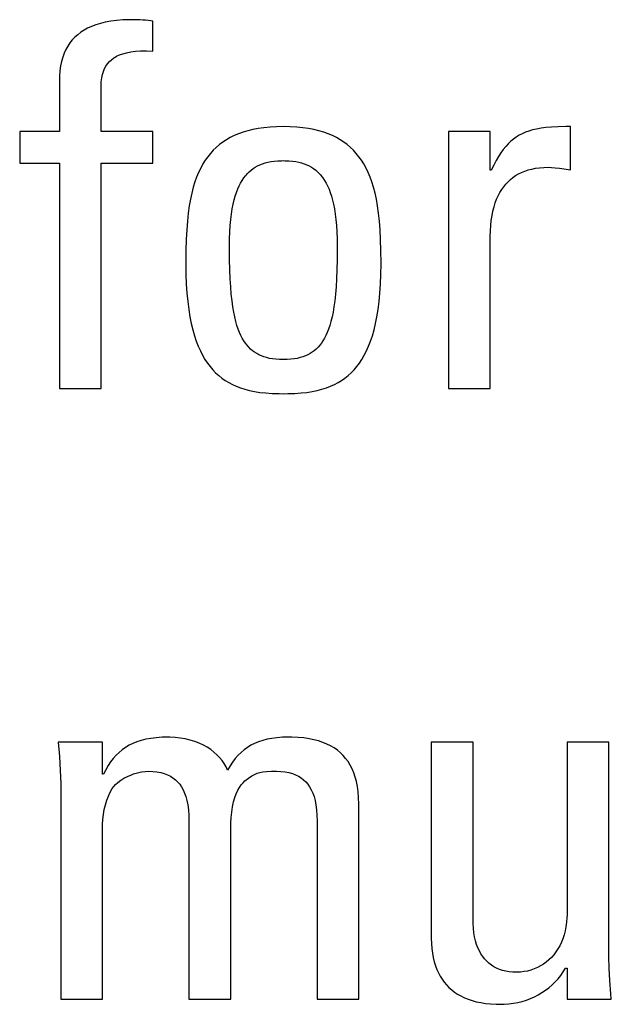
# Model space of a CAD drawing. Extents: x -841 to -216, y -127 to 601.
# Tile 39 of 201: x -552.53 to -549.86, y 156.51 to 160.95. Entities that reach past the tile are written whole.
import ezdxf

# ---------------------------------------------------------------- set-up
doc = ezdxf.new("R2010")
doc.units = 0
doc.header["$LTSCALE"] = 23.1
doc.layers.add('HEATSINK_AM_0', color=7, linetype='CONTINUOUS')

msp = doc.modelspace()

# ---------------------------------------------------------------- linework, layer by layer
at = {"layer": 'HEATSINK_AM_0', "color": 7}
for p, q in [((-552.1447, 160.9358), (-552.1671, 160.9305)), ((-552.1204, 160.9403), (-552.1447, 160.9358)), ((-552.094, 160.9436), (-552.1204, 160.9403)), ((-552.0652, 160.9459), (-552.094, 160.9436)), ((-552.0338, 160.9471), (-552.0652, 160.9459)), ((-552.0196, 160.9472), (-552.0338, 160.9471)), ((-551.989, 160.9466), (-552.0196, 160.9472)), ((-551.9758, 160.9458), (-551.989, 160.9466)), ((-551.9635, 160.9448), (-551.9758, 160.9458)), ((-551.9394, 160.9418), (-551.9635, 160.9448)), ((-551.9302, 160.9403), (-551.9394, 160.9418)), ((-551.9302, 160.805), (-551.9302, 160.9403)), ((-552.2555, 160.8903), (-552.2693, 160.8797)), ((-552.2406, 160.9), (-552.2555, 160.8903)), ((-552.2244, 160.9089), (-552.2406, 160.9)), ((-552.2068, 160.917), (-552.2244, 160.9089)), ((-552.1877, 160.9242), (-552.2068, 160.917)), ((-552.1671, 160.9305), (-552.1877, 160.9242)), ((-552.2935, 160.8559), (-552.3041, 160.8425)), ((-552.2819, 160.8682), (-552.2935, 160.8559)), ((-552.2693, 160.8797), (-552.2819, 160.8682)), ((-552.3222, 160.8128), (-552.3297, 160.7962)), ((-552.3136, 160.8282), (-552.3222, 160.8128)), ((-552.3041, 160.8425), (-552.3136, 160.8282)), ((-552.0492, 160.7986), (-552.0304, 160.8023)), ((-552.0304, 160.8023), (-552.0093, 160.8048)), ((-552.0093, 160.8048), (-551.9857, 160.8063)), ((-551.9857, 160.8063), (-551.9594, 160.8064)), ((-551.9594, 160.8064), (-551.9302, 160.805)), ((-552.3418, 160.7592), (-552.3462, 160.7386)), ((-552.3363, 160.7783), (-552.3418, 160.7592)), ((-552.3297, 160.7962), (-552.3363, 160.7783)), ((-552.1348, 160.7486), (-552.1266, 160.7582)), ((-552.1266, 160.7582), (-552.1172, 160.767)), ((-552.1172, 160.767), (-552.1066, 160.7749)), ((-552.1066, 160.7749), (-552.1008, 160.7786)), ((-552.1008, 160.7786), (-552.0946, 160.7821)), ((-552.0946, 160.7821), (-552.0812, 160.7885)), ((-552.0812, 160.7885), (-552.0661, 160.794)), ((-552.0661, 160.794), (-552.0492, 160.7986)), ((-552.3494, 160.7166), (-552.3514, 160.6929)), ((-552.3462, 160.7386), (-552.3494, 160.7166)), ((-552.1574, 160.7003), (-552.1532, 160.7141)), ((-552.1532, 160.7141), (-552.1481, 160.7267)), ((-552.1481, 160.7267), (-552.1419, 160.7382)), ((-552.1419, 160.7382), (-552.1348, 160.7486)), ((-552.3514, 160.6929), (-552.3521, 160.6674)), ((-552.3521, 160.6674), (-552.3521, 160.4427)), ((-552.1639, 160.6486), (-552.1628, 160.6679)), ((-552.1628, 160.6679), (-552.1606, 160.685)), ((-552.1606, 160.685), (-552.1574, 160.7003)), ((-552.164, 160.6399), (-552.1639, 160.6486)), ((-552.164, 160.4427), (-552.164, 160.6399)), ((-551.502, 160.4466), (-551.5236, 160.4402)), ((-551.4791, 160.4522), (-551.502, 160.4466)), ((-551.4549, 160.4569), (-551.4791, 160.4522)), ((-551.4291, 160.4606), (-551.4549, 160.4569)), ((-551.4017, 160.4633), (-551.4291, 160.4606)), ((-551.3726, 160.465), (-551.4017, 160.4633)), ((-551.3417, 160.4656), (-551.3726, 160.465)), ((-551.3107, 160.465), (-551.3417, 160.4656)), ((-551.2816, 160.4633), (-551.3107, 160.465)), ((-551.2542, 160.4606), (-551.2816, 160.4633)), ((-551.2285, 160.4569), (-551.2542, 160.4606)), ((-551.2042, 160.4522), (-551.2285, 160.4569)), ((-551.1813, 160.4466), (-551.2042, 160.4522)), ((-551.1597, 160.4402), (-551.1813, 160.4466)), ((-550.2176, 160.4502), (-550.2343, 160.4453)), ((-550.1995, 160.4545), (-550.2176, 160.4502)), ((-550.1795, 160.458), (-550.1995, 160.4545)), ((-550.1573, 160.4609), (-550.1795, 160.458)), ((-550.1322, 160.4632), (-550.1573, 160.4609)), ((-550.103, 160.4647), (-550.1322, 160.4632)), ((-550.0679, 160.4655), (-550.103, 160.4647)), ((-550.0461, 160.4656), (-550.0679, 160.4655)), ((-550.0461, 160.2707), (-550.0461, 160.4656)), ((-552.3521, 160.4427), (-552.531, 160.4427)), ((-552.531, 160.4427), (-552.531, 160.3005)), ((-551.9302, 160.4427), (-552.164, 160.4427)), ((-551.9302, 160.3005), (-551.9302, 160.4427)), ((-551.5984, 160.406), (-551.6145, 160.3955)), ((-551.5813, 160.4158), (-551.5984, 160.406)), ((-551.5631, 160.4247), (-551.5813, 160.4158)), ((-551.5439, 160.4329), (-551.5631, 160.4247)), ((-551.5236, 160.4402), (-551.5439, 160.4329)), ((-551.1394, 160.4329), (-551.1597, 160.4402)), ((-551.1202, 160.4247), (-551.1394, 160.4329)), ((-551.102, 160.4158), (-551.1202, 160.4247)), ((-551.0849, 160.406), (-551.102, 160.4158)), ((-551.0688, 160.3955), (-551.0849, 160.406)), ((-550.4085, 160.4427), (-550.5965, 160.4427)), ((-550.5965, 160.4427), (-550.5965, 159.2847)), ((-550.4085, 160.2684), (-550.4085, 160.4427)), ((-550.3097, 160.4045), (-550.3157, 160.3994)), ((-550.3036, 160.4093), (-550.3097, 160.4045)), ((-550.2911, 160.4182), (-550.3036, 160.4093)), ((-550.278, 160.4262), (-550.2911, 160.4182)), ((-550.2643, 160.4333), (-550.278, 160.4262)), ((-550.2498, 160.4397), (-550.2643, 160.4333)), ((-550.2343, 160.4453), (-550.2498, 160.4397)), ((-551.6577, 160.3588), (-551.6705, 160.3448)), ((-551.6441, 160.3719), (-551.6577, 160.3588)), ((-551.6297, 160.3841), (-551.6441, 160.3719)), ((-551.6145, 160.3955), (-551.6297, 160.3841)), ((-551.0535, 160.3841), (-551.0688, 160.3955)), ((-551.0392, 160.3719), (-551.0535, 160.3841)), ((-551.0256, 160.3588), (-551.0392, 160.3719)), ((-551.0128, 160.3448), (-551.0256, 160.3588)), ((-550.3498, 160.3627), (-550.3607, 160.3477)), ((-550.3387, 160.3762), (-550.3498, 160.3627)), ((-550.3273, 160.3884), (-550.3387, 160.3762)), ((-550.3157, 160.3994), (-550.3273, 160.3884)), ((-551.694, 160.3139), (-551.7047, 160.2969)), ((-551.6826, 160.3299), (-551.694, 160.3139)), ((-551.6705, 160.3448), (-551.6826, 160.3299)), ((-551.0007, 160.3299), (-551.0128, 160.3448)), ((-550.9893, 160.3139), (-551.0007, 160.3299)), ((-550.9786, 160.2969), (-550.9893, 160.3139)), ((-550.3823, 160.3124), (-550.393, 160.2917)), ((-550.3715, 160.331), (-550.3823, 160.3124)), ((-550.3607, 160.3477), (-550.3715, 160.331)), ((-552.531, 160.3005), (-552.3521, 160.3005)), ((-552.3521, 160.3005), (-552.3521, 159.2847)), ((-552.164, 160.3005), (-551.9302, 160.3005)), ((-552.164, 159.2847), (-552.164, 160.3005)), ((-551.7147, 160.2787), (-551.7241, 160.2592)), ((-551.7047, 160.2969), (-551.7147, 160.2787)), ((-551.4961, 160.2617), (-551.4873, 160.2694)), ((-551.4873, 160.2694), (-551.478, 160.2764)), ((-551.478, 160.2764), (-551.4683, 160.2828)), ((-551.4683, 160.2828), (-551.4581, 160.2885)), ((-551.4581, 160.2885), (-551.4473, 160.2935)), ((-551.4473, 160.2935), (-551.436, 160.298)), ((-551.436, 160.298), (-551.4239, 160.3019)), ((-551.4239, 160.3019), (-551.4111, 160.3052)), ((-551.4111, 160.3052), (-551.3974, 160.3078)), ((-551.3974, 160.3078), (-551.3827, 160.3099)), ((-551.3827, 160.3099), (-551.3668, 160.3112)), ((-551.3668, 160.3112), (-551.3497, 160.3119)), ((-551.3497, 160.3119), (-551.3417, 160.312)), ((-551.3417, 160.312), (-551.3336, 160.3119)), ((-551.3336, 160.3119), (-551.3164, 160.3112)), ((-551.3164, 160.3112), (-551.3006, 160.3099)), ((-551.3006, 160.3099), (-551.2859, 160.3078)), ((-551.2859, 160.3078), (-551.2722, 160.3051)), ((-551.2722, 160.3051), (-551.2593, 160.3019)), ((-551.2593, 160.3019), (-551.2473, 160.298)), ((-551.2473, 160.298), (-551.2359, 160.2935)), ((-551.2359, 160.2935), (-551.2251, 160.2884)), ((-551.2251, 160.2884), (-551.2149, 160.2827)), ((-551.2149, 160.2827), (-551.2052, 160.2764)), ((-551.2052, 160.2764), (-551.1959, 160.2694)), ((-551.1959, 160.2694), (-551.1871, 160.2617)), ((-550.9686, 160.2786), (-550.9786, 160.2969)), ((-550.9592, 160.2592), (-550.9686, 160.2786)), ((-550.4039, 160.2684), (-550.4085, 160.2684)), ((-550.393, 160.2917), (-550.4039, 160.2684)), ((-550.2534, 160.2649), (-550.2381, 160.27)), ((-550.2381, 160.27), (-550.2219, 160.2743)), ((-550.2219, 160.2743), (-550.2048, 160.2777)), ((-550.2048, 160.2777), (-550.1866, 160.2802)), ((-550.1866, 160.2802), (-550.1674, 160.2817)), ((-550.1674, 160.2817), (-550.1471, 160.2822)), ((-550.1471, 160.2822), (-550.1322, 160.2817)), ((-550.1322, 160.2817), (-550.1161, 160.2802)), ((-550.1161, 160.2802), (-550.0966, 160.2776)), ((-550.0966, 160.2776), (-550.0461, 160.2707)), ((-551.7328, 160.2383), (-551.7409, 160.216)), ((-551.7241, 160.2592), (-551.7328, 160.2383)), ((-551.5276, 160.2231), (-551.5203, 160.234)), ((-551.5203, 160.234), (-551.5126, 160.2441)), ((-551.5126, 160.2441), (-551.5086, 160.2488)), ((-551.5086, 160.2488), (-551.5045, 160.2533)), ((-551.5045, 160.2533), (-551.4961, 160.2617)), ((-551.1871, 160.2617), (-551.1787, 160.2533)), ((-551.1787, 160.2533), (-551.1746, 160.2488)), ((-551.1746, 160.2488), (-551.1706, 160.2441)), ((-551.1706, 160.2441), (-551.163, 160.234)), ((-551.163, 160.234), (-551.1557, 160.2231)), ((-550.9505, 160.2383), (-550.9592, 160.2592)), ((-550.9424, 160.216), (-550.9505, 160.2383)), ((-550.3285, 160.2171), (-550.3178, 160.2271)), ((-550.3178, 160.2271), (-550.3064, 160.2363)), ((-550.3064, 160.2363), (-550.2943, 160.2446)), ((-550.2943, 160.2446), (-550.2814, 160.2522)), ((-550.2814, 160.2522), (-550.2678, 160.2589)), ((-550.2678, 160.2589), (-550.2534, 160.2649)), ((-551.7482, 160.192), (-551.755, 160.1662)), ((-551.7409, 160.216), (-551.7482, 160.192)), ((-551.5531, 160.169), (-551.5473, 160.1843)), ((-551.5473, 160.1843), (-551.5411, 160.1983)), ((-551.5411, 160.1983), (-551.5345, 160.2112)), ((-551.5345, 160.2112), (-551.5276, 160.2231)), ((-551.1557, 160.2231), (-551.1487, 160.2112)), ((-551.1487, 160.2112), (-551.1421, 160.1983)), ((-551.1421, 160.1983), (-551.1359, 160.1842)), ((-551.1359, 160.1842), (-551.1301, 160.169)), ((-550.935, 160.192), (-550.9424, 160.216)), ((-550.9283, 160.1662), (-550.935, 160.192)), ((-550.3652, 160.1685), (-550.357, 160.182)), ((-550.357, 160.182), (-550.3481, 160.1946)), ((-550.3481, 160.1946), (-550.3387, 160.2063)), ((-550.3387, 160.2063), (-550.3285, 160.2171)), ((-551.761, 160.1384), (-551.7663, 160.1083)), ((-551.755, 160.1662), (-551.761, 160.1384)), ((-551.5636, 160.1347), (-551.5586, 160.1525)), ((-551.5586, 160.1525), (-551.5531, 160.169)), ((-551.1301, 160.169), (-551.1247, 160.1525)), ((-551.1247, 160.1525), (-551.1197, 160.1346)), ((-550.9222, 160.1384), (-550.9283, 160.1662)), ((-550.9169, 160.1083), (-550.9222, 160.1384)), ((-550.3861, 160.1216), (-550.3798, 160.1383)), ((-550.3798, 160.1383), (-550.3728, 160.1539)), ((-550.3728, 160.1539), (-550.3652, 160.1685)), ((-551.7663, 160.1083), (-551.7709, 160.0756)), ((-551.5758, 160.0715), (-551.5722, 160.0942)), ((-551.5722, 160.0942), (-551.5681, 160.1153)), ((-551.5681, 160.1153), (-551.5636, 160.1347)), ((-551.1197, 160.1346), (-551.1151, 160.1152)), ((-551.1151, 160.1152), (-551.111, 160.0942)), ((-551.111, 160.0942), (-551.1074, 160.0715)), ((-550.9123, 160.0756), (-550.9169, 160.1083)), ((-550.3966, 160.0846), (-550.3917, 160.1037)), ((-550.3917, 160.1037), (-550.3861, 160.1216)), ((-551.7709, 160.0756), (-551.7747, 160.0399)), ((-551.5813, 160.0202), (-551.5789, 160.0469)), ((-551.5789, 160.0469), (-551.5758, 160.0715)), ((-551.1074, 160.0715), (-551.1044, 160.0469)), ((-551.1044, 160.0469), (-551.1019, 160.0202)), ((-550.9085, 160.0399), (-550.9123, 160.0756)), ((-550.404, 160.0426), (-550.4007, 160.0643)), ((-550.4007, 160.0643), (-550.3966, 160.0846)), ((-551.7747, 160.0399), (-551.7778, 160.0006)), ((-551.5831, 159.9914), (-551.5813, 160.0202)), ((-551.1019, 160.0202), (-551.1001, 159.9914)), ((-550.9055, 160.0006), (-550.9085, 160.0399)), ((-550.4079, 159.9953), (-550.4064, 160.0196)), ((-550.4064, 160.0196), (-550.404, 160.0426)), ((-551.7778, 160.0006), (-551.78, 159.9568)), ((-551.5847, 159.9267), (-551.5843, 159.9603)), ((-551.5843, 159.9603), (-551.5831, 159.9914)), ((-551.1001, 159.9914), (-551.0989, 159.9603)), ((-551.0989, 159.9603), (-551.0986, 159.9267)), ((-550.9032, 159.9569), (-550.9055, 160.0006)), ((-550.4085, 159.9696), (-550.4079, 159.9953)), ((-550.4085, 159.2847), (-550.4085, 159.9696)), ((-551.78, 159.9568), (-551.7814, 159.9072)), ((-551.5847, 159.9198), (-551.5847, 159.9267)), ((-551.5842, 159.867), (-551.5847, 159.9198)), ((-551.0986, 159.9196), (-551.099, 159.8668)), ((-551.0986, 159.9267), (-551.0986, 159.9196)), ((-550.9019, 159.9073), (-550.9032, 159.9569)), ((-551.7814, 159.9072), (-551.7819, 159.8491)), ((-550.9014, 159.8493), (-550.9019, 159.9073)), ((-551.7819, 159.8491), (-551.7819, 159.8465)), ((-551.7819, 159.8465), (-551.7813, 159.7996)), ((-551.5831, 159.8206), (-551.5842, 159.867)), ((-551.099, 159.8668), (-551.1001, 159.8204)), ((-550.9019, 159.7996), (-550.9014, 159.8465)), ((-550.9014, 159.8465), (-550.9014, 159.8493)), ((-551.7813, 159.7996), (-551.7796, 159.7558)), ((-551.5814, 159.7795), (-551.5831, 159.8206)), ((-551.1001, 159.8204), (-551.1018, 159.7793)), ((-550.9036, 159.7558), (-550.9019, 159.7996)), ((-551.7796, 159.7558), (-551.7769, 159.715)), ((-551.5792, 159.7428), (-551.5814, 159.7795)), ((-551.5764, 159.71), (-551.5792, 159.7428)), ((-551.1041, 159.7427), (-551.1068, 159.7099)), ((-551.1018, 159.7793), (-551.1041, 159.7427)), ((-550.9063, 159.715), (-550.9036, 159.7558)), ((-551.7769, 159.715), (-551.7733, 159.677)), ((-551.5732, 159.6805), (-551.5764, 159.71)), ((-551.1068, 159.7099), (-551.1101, 159.6804)), ((-550.9099, 159.677), (-550.9063, 159.715)), ((-551.7733, 159.677), (-551.7687, 159.6416)), ((-551.5695, 159.6538), (-551.5732, 159.6805)), ((-551.5655, 159.6297), (-551.5695, 159.6538)), ((-551.1137, 159.6537), (-551.1178, 159.6296)), ((-551.1101, 159.6804), (-551.1137, 159.6537)), ((-550.9145, 159.6416), (-550.9099, 159.677)), ((-551.7687, 159.6416), (-551.7634, 159.6087)), ((-551.7634, 159.6087), (-551.7572, 159.5781)), ((-551.561, 159.6077), (-551.5655, 159.6297)), ((-551.5562, 159.5878), (-551.561, 159.6077)), ((-551.1222, 159.6077), (-551.127, 159.5878)), ((-551.1178, 159.6296), (-551.1222, 159.6077)), ((-550.926, 159.5781), (-550.9198, 159.6087)), ((-550.9198, 159.6087), (-550.9145, 159.6416)), ((-551.7572, 159.5781), (-551.7504, 159.5497)), ((-551.551, 159.5697), (-551.5562, 159.5878)), ((-551.5455, 159.5532), (-551.551, 159.5697)), ((-551.1322, 159.5697), (-551.1377, 159.5531)), ((-551.127, 159.5878), (-551.1322, 159.5697)), ((-550.9329, 159.5497), (-550.926, 159.5781)), ((-551.7504, 159.5497), (-551.7428, 159.5232)), ((-551.7428, 159.5232), (-551.7346, 159.4986)), ((-551.5397, 159.5381), (-551.5455, 159.5532)), ((-551.5336, 159.5243), (-551.5397, 159.5381)), ((-551.5271, 159.5116), (-551.5336, 159.5243)), ((-551.1497, 159.5242), (-551.1562, 159.5116)), ((-551.1435, 159.538), (-551.1497, 159.5242)), ((-551.1377, 159.5531), (-551.1435, 159.538)), ((-550.9487, 159.4986), (-550.9404, 159.5232)), ((-550.9404, 159.5232), (-550.9329, 159.5497)), ((-551.7346, 159.4986), (-551.7257, 159.4758)), ((-551.7257, 159.4758), (-551.7162, 159.4545)), ((-551.5203, 159.5001), (-551.5271, 159.5116)), ((-551.5132, 159.4895), (-551.5203, 159.5001)), ((-551.5057, 159.4798), (-551.5132, 159.4895)), ((-551.4978, 159.4709), (-551.5057, 159.4798)), ((-551.4895, 159.4628), (-551.4978, 159.4709)), ((-551.1854, 159.4709), (-551.1937, 159.4628)), ((-551.1776, 159.4798), (-551.1854, 159.4709)), ((-551.1701, 159.4895), (-551.1776, 159.4798)), ((-551.163, 159.5001), (-551.1701, 159.4895)), ((-551.1562, 159.5116), (-551.163, 159.5001)), ((-550.967, 159.4545), (-550.9575, 159.4758)), ((-550.9575, 159.4758), (-550.9487, 159.4986)), ((-551.7162, 159.4545), (-551.7062, 159.4348)), ((-551.7062, 159.4348), (-551.6955, 159.4165)), ((-551.4809, 159.4554), (-551.4895, 159.4628)), ((-551.4717, 159.4486), (-551.4809, 159.4554)), ((-551.462, 159.4425), (-551.4717, 159.4486)), ((-551.4518, 159.437), (-551.462, 159.4425)), ((-551.441, 159.4322), (-551.4518, 159.437)), ((-551.4296, 159.4279), (-551.441, 159.4322)), ((-551.4174, 159.4242), (-551.4296, 159.4279)), ((-551.2537, 159.4279), (-551.2659, 159.4242)), ((-551.2422, 159.4322), (-551.2537, 159.4279)), ((-551.2314, 159.437), (-551.2422, 159.4322)), ((-551.2212, 159.4425), (-551.2314, 159.437)), ((-551.2116, 159.4486), (-551.2212, 159.4425)), ((-551.2024, 159.4554), (-551.2116, 159.4486)), ((-551.1937, 159.4628), (-551.2024, 159.4554)), ((-550.9877, 159.4165), (-550.977, 159.4348)), ((-550.977, 159.4348), (-550.967, 159.4545)), ((-551.6955, 159.4165), (-551.6843, 159.3995)), ((-551.6843, 159.3995), (-551.6725, 159.3838)), ((-551.6725, 159.3838), (-551.6601, 159.3692)), ((-551.4043, 159.4211), (-551.4174, 159.4242)), ((-551.3903, 159.4187), (-551.4043, 159.4211)), ((-551.3753, 159.4169), (-551.3903, 159.4187)), ((-551.3591, 159.4158), (-551.3753, 159.4169)), ((-551.3417, 159.4154), (-551.3591, 159.4158)), ((-551.3242, 159.4158), (-551.3417, 159.4154)), ((-551.308, 159.4169), (-551.3242, 159.4158)), ((-551.293, 159.4187), (-551.308, 159.4169)), ((-551.279, 159.4211), (-551.293, 159.4187)), ((-551.2659, 159.4242), (-551.279, 159.4211)), ((-551.0231, 159.3692), (-551.0107, 159.3838)), ((-551.0107, 159.3838), (-550.9989, 159.3995)), ((-550.9989, 159.3995), (-550.9877, 159.4165)), ((-551.6601, 159.3692), (-551.6471, 159.3557)), ((-551.6471, 159.3557), (-551.6335, 159.3433)), ((-551.6335, 159.3433), (-551.6192, 159.3319)), ((-551.064, 159.3319), (-551.0497, 159.3433)), ((-551.0497, 159.3433), (-551.0361, 159.3558)), ((-551.0361, 159.3558), (-551.0231, 159.3692)), ((-551.6192, 159.3319), (-551.6042, 159.3214)), ((-551.6042, 159.3214), (-551.5884, 159.3118)), ((-551.5884, 159.3118), (-551.5717, 159.303)), ((-551.5717, 159.303), (-551.5542, 159.2951)), ((-551.5542, 159.2951), (-551.5355, 159.2881)), ((-551.1477, 159.2881), (-551.1291, 159.2951)), ((-551.1291, 159.2951), (-551.1115, 159.3031)), ((-551.1115, 159.3031), (-551.0948, 159.3118)), ((-551.0948, 159.3118), (-551.079, 159.3214)), ((-551.079, 159.3214), (-551.064, 159.3319)), ((-552.3521, 159.2847), (-552.164, 159.2847)), ((-551.5355, 159.2881), (-551.5158, 159.2818)), ((-551.5158, 159.2818), (-551.4947, 159.2763)), ((-551.4947, 159.2763), (-551.4721, 159.2717)), ((-551.4721, 159.2717), (-551.4478, 159.2679)), ((-551.4478, 159.2679), (-551.4215, 159.265)), ((-551.4215, 159.265), (-551.3927, 159.263)), ((-551.3927, 159.263), (-551.3609, 159.262)), ((-551.3609, 159.262), (-551.3417, 159.2618)), ((-551.3417, 159.2618), (-551.3223, 159.262)), ((-551.3223, 159.262), (-551.2905, 159.263)), ((-551.2905, 159.263), (-551.2618, 159.265)), ((-551.2618, 159.265), (-551.2355, 159.2679)), ((-551.2355, 159.2679), (-551.2111, 159.2717)), ((-551.2111, 159.2717), (-551.1886, 159.2763)), ((-551.1886, 159.2763), (-551.1675, 159.2818)), ((-551.1675, 159.2818), (-551.1477, 159.2881)), ((-550.5965, 159.2847), (-550.4085, 159.2847)), ((-551.9826, 157.6992), (-552.0021, 157.6929)), ((-551.9618, 157.7045), (-551.9826, 157.6992)), ((-551.9393, 157.7086), (-551.9618, 157.7045)), ((-551.9151, 157.7117), (-551.9393, 157.7086)), ((-551.8889, 157.7135), (-551.9151, 157.7117)), ((-551.8637, 157.714), (-551.8889, 157.7135)), ((-551.8539, 157.7139), (-551.8637, 157.714)), ((-551.8304, 157.7126), (-551.8539, 157.7139)), ((-551.807, 157.7099), (-551.8304, 157.7126)), ((-551.7842, 157.7058), (-551.807, 157.7099)), ((-551.7622, 157.7005), (-551.7842, 157.7058)), ((-551.7411, 157.6939), (-551.7622, 157.7005)), ((-551.4349, 157.6994), (-551.4536, 157.6931)), ((-551.4149, 157.7045), (-551.4349, 157.6994)), ((-551.3935, 157.7086), (-551.4149, 157.7045)), ((-551.3705, 157.7116), (-551.3935, 157.7086)), ((-551.3454, 157.7134), (-551.3705, 157.7116)), ((-551.318, 157.714), (-551.3454, 157.7134)), ((-551.3033, 157.7139), (-551.318, 157.714)), ((-551.2756, 157.7127), (-551.3033, 157.7139)), ((-551.25, 157.7104), (-551.2756, 157.7127)), ((-551.226, 157.707), (-551.25, 157.7104)), ((-551.2037, 157.7026), (-551.226, 157.707)), ((-551.1829, 157.6971), (-551.2037, 157.7026)), ((-551.1635, 157.6906), (-551.1829, 157.6971)), ((-552.1573, 157.691), (-552.3567, 157.691)), ((-552.3567, 157.691), (-552.3518, 157.6275)), ((-552.1573, 157.5466), (-552.1573, 157.691)), ((-552.0686, 157.6571), (-552.0829, 157.6454)), ((-552.0534, 157.6677), (-552.0686, 157.6571)), ((-552.0374, 157.6772), (-552.0534, 157.6677)), ((-552.0203, 157.6856), (-552.0374, 157.6772)), ((-552.0021, 157.6929), (-552.0203, 157.6856)), ((-551.7213, 157.6864), (-551.7411, 157.6939)), ((-551.7026, 157.6778), (-551.7213, 157.6864)), ((-551.6853, 157.6683), (-551.7026, 157.6778)), ((-551.6693, 157.6579), (-551.6853, 157.6683)), ((-551.6546, 157.6468), (-551.6693, 157.6579)), ((-551.5184, 157.6573), (-551.5326, 157.6454)), ((-551.5035, 157.6679), (-551.5184, 157.6573)), ((-551.4878, 157.6774), (-551.5035, 157.6679)), ((-551.4712, 157.6858), (-551.4878, 157.6774)), ((-551.4536, 157.6931), (-551.4712, 157.6858)), ((-551.1454, 157.6831), (-551.1635, 157.6906)), ((-551.1286, 157.6747), (-551.1454, 157.6831)), ((-551.1129, 157.6653), (-551.1286, 157.6747)), ((-551.0983, 157.655), (-551.1129, 157.6653)), ((-551.0848, 157.6438), (-551.0983, 157.655)), ((-550.4864, 157.691), (-550.6745, 157.691)), ((-550.6745, 157.691), (-550.6745, 156.8082)), ((-550.4864, 156.8885), (-550.4864, 157.691)), ((-549.8742, 157.691), (-550.0623, 157.691)), ((-550.0623, 157.691), (-550.0623, 156.9229)), ((-549.8742, 156.7738), (-549.8742, 157.691)), ((-552.3518, 157.6275), (-552.3481, 157.564)), ((-552.1091, 157.6182), (-552.1211, 157.6026)), ((-552.0964, 157.6325), (-552.1091, 157.6182)), ((-552.0829, 157.6454), (-552.0964, 157.6325)), ((-551.6412, 157.6349), (-551.6546, 157.6468)), ((-551.6291, 157.6223), (-551.6412, 157.6349)), ((-551.6182, 157.609), (-551.6291, 157.6223)), ((-551.6086, 157.595), (-551.6182, 157.609)), ((-551.5588, 157.6177), (-551.5709, 157.6017)), ((-551.546, 157.6322), (-551.5588, 157.6177)), ((-551.5326, 157.6454), (-551.546, 157.6322)), ((-551.0723, 157.6315), (-551.0848, 157.6438)), ((-551.0608, 157.6182), (-551.0723, 157.6315)), ((-551.0502, 157.6039), (-551.0608, 157.6182)), ((-552.3481, 157.564), (-552.346, 157.5053)), ((-552.1428, 157.567), (-552.1527, 157.5466)), ((-552.1323, 157.5856), (-552.1428, 157.567)), ((-552.1211, 157.6026), (-552.1323, 157.5856)), ((-551.6003, 157.5803), (-551.6086, 157.595)), ((-551.5932, 157.5649), (-551.6003, 157.5803)), ((-551.5824, 157.5841), (-551.5932, 157.5649)), ((-551.5709, 157.6017), (-551.5824, 157.5841)), ((-551.0406, 157.5884), (-551.0502, 157.6039)), ((-551.0319, 157.5717), (-551.0406, 157.5884)), ((-551.0243, 157.5537), (-551.0319, 157.5717)), ((-552.1527, 157.5466), (-552.1573, 157.5466)), ((-552.0878, 157.5104), (-552.0751, 157.5198)), ((-552.0751, 157.5198), (-552.0605, 157.5289)), ((-552.0605, 157.5289), (-552.0441, 157.5374)), ((-552.0441, 157.5374), (-552.0264, 157.5449)), ((-552.0264, 157.5449), (-552.0175, 157.5481)), ((-552.0175, 157.5481), (-551.9994, 157.5535)), ((-551.9994, 157.5535), (-551.9819, 157.5574)), ((-551.9819, 157.5574), (-551.9656, 157.5596)), ((-551.9656, 157.5596), (-551.9509, 157.5603)), ((-551.9509, 157.5603), (-551.9305, 157.5596)), ((-551.9305, 157.5596), (-551.9118, 157.5576)), ((-551.9118, 157.5576), (-551.8947, 157.5544)), ((-551.8947, 157.5544), (-551.879, 157.55)), ((-551.879, 157.55), (-551.8647, 157.5446)), ((-551.8647, 157.5446), (-551.8515, 157.5381)), ((-551.8515, 157.5381), (-551.8395, 157.5306)), ((-551.8395, 157.5306), (-551.8285, 157.522)), ((-551.8285, 157.522), (-551.8185, 157.5124)), ((-551.5152, 157.5168), (-551.4983, 157.5299)), ((-551.4983, 157.5299), (-551.4844, 157.5393)), ((-551.4844, 157.5393), (-551.472, 157.5462)), ((-551.472, 157.5462), (-551.46, 157.5514)), ((-551.46, 157.5514), (-551.4477, 157.5551)), ((-551.4477, 157.5551), (-551.4341, 157.5577)), ((-551.4341, 157.5577), (-551.4177, 157.5593)), ((-551.4177, 157.5593), (-551.3953, 157.5602)), ((-551.3953, 157.5602), (-551.373, 157.5603)), ((-551.373, 157.5603), (-551.3526, 157.5596)), ((-551.3526, 157.5596), (-551.3339, 157.5576)), ((-551.3339, 157.5576), (-551.3168, 157.5544)), ((-551.3168, 157.5544), (-551.3012, 157.55)), ((-551.3012, 157.55), (-551.2868, 157.5446)), ((-551.2868, 157.5446), (-551.2737, 157.5381)), ((-551.2737, 157.5381), (-551.2617, 157.5306)), ((-551.2617, 157.5306), (-551.2507, 157.522)), ((-551.2507, 157.522), (-551.2406, 157.5124)), ((-551.0176, 157.5344), (-551.0243, 157.5537)), ((-551.0147, 157.5241), (-551.0176, 157.5344)), ((-551.012, 157.5135), (-551.0147, 157.5241)), ((-552.346, 157.5053), (-552.3453, 157.4502)), ((-552.1227, 157.466), (-552.1137, 157.4824)), ((-552.1137, 157.4824), (-552.107, 157.4916)), ((-552.107, 157.4916), (-552.0984, 157.5009)), ((-552.0984, 157.5009), (-552.0878, 157.5104)), ((-551.8185, 157.5124), (-551.8093, 157.5017)), ((-551.8093, 157.5017), (-551.8011, 157.4899)), ((-551.8011, 157.4899), (-551.7936, 157.4767)), ((-551.7936, 157.4767), (-551.7871, 157.4621)), ((-551.5539, 157.4592), (-551.547, 157.4745)), ((-551.547, 157.4745), (-551.5396, 157.4877)), ((-551.5396, 157.4877), (-551.5319, 157.4991)), ((-551.5319, 157.4991), (-551.5237, 157.5088)), ((-551.5237, 157.5088), (-551.5152, 157.5168)), ((-551.2406, 157.5124), (-551.2315, 157.5017)), ((-551.2315, 157.5017), (-551.2233, 157.4898)), ((-551.2233, 157.4898), (-551.2158, 157.4767)), ((-551.2158, 157.4767), (-551.2092, 157.4621)), ((-551.0075, 157.4911), (-551.012, 157.5135)), ((-551.0042, 157.4671), (-551.0075, 157.4911)), ((-552.3453, 157.4502), (-552.3453, 156.533)), ((-552.1443, 157.409), (-552.138, 157.4293)), ((-552.138, 157.4293), (-552.1308, 157.4483)), ((-552.1308, 157.4483), (-552.1227, 157.466)), ((-551.7871, 157.4621), (-551.7813, 157.446)), ((-551.7813, 157.446), (-551.7765, 157.4281)), ((-551.5659, 157.422), (-551.5602, 157.4417)), ((-551.5602, 157.4417), (-551.5539, 157.4592)), ((-551.2092, 157.4621), (-551.2035, 157.4459)), ((-551.2035, 157.4459), (-551.1987, 157.4281)), ((-551.0022, 157.4413), (-551.0042, 157.4671)), ((-551.0015, 157.4136), (-551.0022, 157.4413)), ((-552.1533, 157.3654), (-552.1494, 157.3876)), ((-552.1494, 157.3876), (-552.1443, 157.409)), ((-551.7765, 157.4281), (-551.7726, 157.4083)), ((-551.7726, 157.4083), (-551.7697, 157.3864)), ((-551.7697, 157.3864), (-551.768, 157.362)), ((-551.5747, 157.3764), (-551.5708, 157.4002)), ((-551.5708, 157.4002), (-551.5659, 157.422)), ((-551.1987, 157.4281), (-551.1948, 157.4083)), ((-551.1948, 157.4083), (-551.1919, 157.3864)), ((-551.1919, 157.3864), (-551.1901, 157.362)), ((-551.0015, 156.533), (-551.0015, 157.4136)), ((-552.1572, 157.3209), (-552.1559, 157.3429)), ((-552.1559, 157.3429), (-552.1533, 157.3654)), ((-551.768, 157.362), (-551.7674, 157.3356)), ((-551.5791, 157.3268), (-551.5775, 157.3515)), ((-551.5775, 157.3515), (-551.5747, 157.3764)), ((-551.1901, 157.362), (-551.1896, 157.3356)), ((-552.1573, 157.3127), (-552.1572, 157.3209)), ((-552.1573, 156.533), (-552.1573, 157.3127)), ((-551.7674, 157.3356), (-551.7674, 156.533)), ((-551.5794, 157.3127), (-551.5791, 157.3268)), ((-551.5794, 156.533), (-551.5794, 157.3127)), ((-551.1896, 157.3356), (-551.1896, 156.533)), ((-550.0628, 156.9008), (-550.0645, 156.8798)), ((-550.0624, 156.9117), (-550.0628, 156.9008)), ((-550.0623, 156.9229), (-550.0624, 156.9117)), ((-550.4861, 156.8742), (-550.4864, 156.8885)), ((-550.4849, 156.8529), (-550.4861, 156.8742)), ((-550.4826, 156.8329), (-550.4849, 156.8529)), ((-550.0672, 156.8599), (-550.0709, 156.8409)), ((-550.0645, 156.8798), (-550.0672, 156.8599)), ((-550.6745, 156.8082), (-550.6739, 156.7844)), ((-550.4794, 156.8141), (-550.4826, 156.8329)), ((-550.4752, 156.7965), (-550.4794, 156.8141)), ((-550.0756, 156.8228), (-550.0812, 156.8057)), ((-550.0709, 156.8409), (-550.0756, 156.8228)), ((-550.6739, 156.7844), (-550.6723, 156.7619)), ((-550.4702, 156.7801), (-550.4752, 156.7965)), ((-550.4644, 156.7648), (-550.4702, 156.7801)), ((-550.4579, 156.7507), (-550.4644, 156.7648)), ((-550.0951, 156.7742), (-550.1033, 156.7598)), ((-550.0877, 156.7895), (-550.0951, 156.7742)), ((-550.0812, 156.8057), (-550.0877, 156.7895)), ((-549.8736, 156.7246), (-549.8742, 156.7738)), ((-550.6723, 156.7619), (-550.6696, 156.7406)), ((-550.6696, 156.7406), (-550.666, 156.7206)), ((-550.666, 156.7206), (-550.6615, 156.7018)), ((-550.4506, 156.7376), (-550.4579, 156.7507)), ((-550.4426, 156.7256), (-550.4506, 156.7376)), ((-550.4339, 156.7145), (-550.4426, 156.7256)), ((-550.1326, 156.7217), (-550.1439, 156.7108)), ((-550.1221, 156.7336), (-550.1326, 156.7217)), ((-550.1123, 156.7463), (-550.1221, 156.7336)), ((-550.1033, 156.7598), (-550.1123, 156.7463)), ((-549.8719, 156.6726), (-549.8736, 156.7246)), ((-550.6615, 156.7018), (-550.656, 156.684)), ((-550.656, 156.684), (-550.6498, 156.6672)), ((-550.4246, 156.7044), (-550.4339, 156.7145)), ((-550.4145, 156.6953), (-550.4246, 156.7044)), ((-550.4037, 156.687), (-550.4145, 156.6953)), ((-550.3923, 156.6797), (-550.4037, 156.687)), ((-550.3862, 156.6763), (-550.3923, 156.6797)), ((-550.38, 156.6732), (-550.3862, 156.6763)), ((-550.196, 156.6759), (-550.2104, 156.6696)), ((-550.182, 156.6832), (-550.196, 156.6759)), ((-550.1687, 156.6915), (-550.182, 156.6832)), ((-550.156, 156.7007), (-550.1687, 156.6915)), ((-550.1439, 156.7108), (-550.156, 156.7007)), ((-550.6498, 156.6672), (-550.6427, 156.6515)), ((-550.6427, 156.6515), (-550.6347, 156.6366)), ((-550.6347, 156.6366), (-550.626, 156.6227)), ((-550.367, 156.6676), (-550.38, 156.6732)), ((-550.3532, 156.663), (-550.367, 156.6676)), ((-550.3386, 156.6594), (-550.3532, 156.663)), ((-550.3231, 156.6567), (-550.3386, 156.6594)), ((-550.3067, 156.6551), (-550.3231, 156.6567)), ((-550.2893, 156.6545), (-550.3067, 156.6551)), ((-550.2871, 156.6545), (-550.2893, 156.6545)), ((-550.2716, 156.6553), (-550.2871, 156.6545)), ((-550.2561, 156.6572), (-550.2716, 156.6553)), ((-550.2406, 156.6602), (-550.2561, 156.6572)), ((-550.2254, 156.6644), (-550.2406, 156.6602)), ((-550.2104, 156.6696), (-550.2254, 156.6644)), ((-550.103, 156.6252), (-550.0909, 156.6403)), ((-550.0909, 156.6403), (-550.0795, 156.6562)), ((-550.0795, 156.6562), (-550.0691, 156.6729)), ((-550.0691, 156.6729), (-550.0623, 156.6729)), ((-550.0623, 156.6729), (-550.0623, 156.533)), ((-549.8689, 156.6171), (-549.8719, 156.6726)), ((-550.626, 156.6227), (-550.6164, 156.6096)), ((-550.6164, 156.6096), (-550.606, 156.5973)), ((-550.606, 156.5973), (-550.5948, 156.5858)), ((-550.5948, 156.5858), (-550.5827, 156.5751)), ((-550.1442, 156.585), (-550.1297, 156.5976)), ((-550.1297, 156.5976), (-550.116, 156.611)), ((-550.116, 156.611), (-550.103, 156.6252)), ((-549.8647, 156.557), (-549.8689, 156.6171)), ((-550.5827, 156.5751), (-550.5698, 156.5652)), ((-550.5698, 156.5652), (-550.556, 156.556)), ((-550.556, 156.556), (-550.5412, 156.5476)), ((-550.5412, 156.5476), (-550.5254, 156.54)), ((-550.2272, 156.5359), (-550.2093, 156.5438)), ((-550.2093, 156.5438), (-550.1921, 156.5527)), ((-550.1921, 156.5527), (-550.1754, 156.5626)), ((-550.1754, 156.5626), (-550.1595, 156.5733)), ((-550.1595, 156.5733), (-550.1442, 156.585)), ((-549.8627, 156.533), (-549.8647, 156.557)), ((-552.3453, 156.533), (-552.1573, 156.533)), ((-551.7674, 156.533), (-551.5794, 156.533)), ((-551.1896, 156.533), (-551.0015, 156.533)), ((-550.5254, 156.54), (-550.5086, 156.5332)), ((-550.5086, 156.5332), (-550.4907, 156.5271)), ((-550.4907, 156.5271), (-550.4716, 156.522)), ((-550.4716, 156.522), (-550.4513, 156.5177)), ((-550.4513, 156.5177), (-550.4298, 156.5143)), ((-550.4298, 156.5143), (-550.4069, 156.5118)), ((-550.4069, 156.5118), (-550.3826, 156.5104)), ((-550.3826, 156.5104), (-550.3626, 156.5101)), ((-550.3626, 156.5101), (-550.3453, 156.5105)), ((-550.3453, 156.5105), (-550.3246, 156.512)), ((-550.3246, 156.512), (-550.3042, 156.5146)), ((-550.3042, 156.5146), (-550.2843, 156.5184)), ((-550.2843, 156.5184), (-550.2647, 156.5232)), ((-550.2647, 156.5232), (-550.2457, 156.529)), ((-550.2457, 156.529), (-550.2272, 156.5359)), ((-550.0623, 156.533), (-549.8627, 156.533))]:
    msp.add_line(p, q, dxfattribs=at)

doc.saveas('drawing.dxf')
